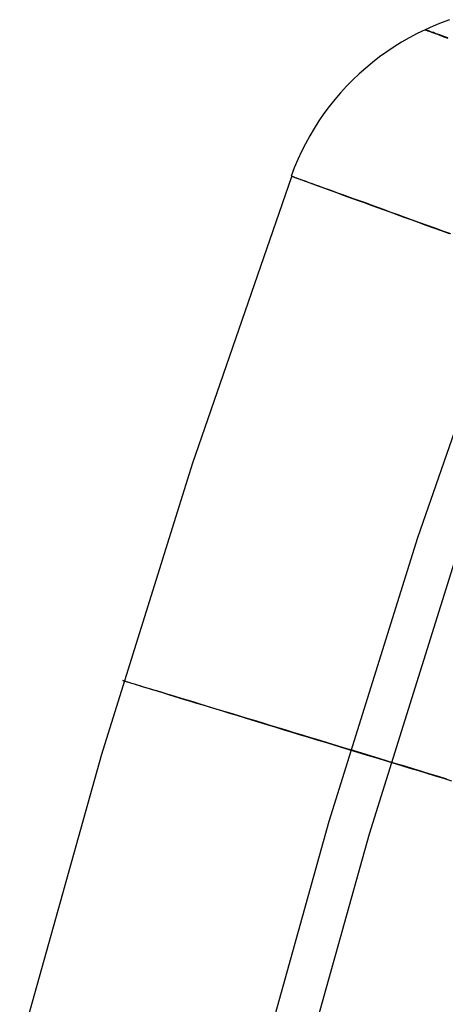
# Model space of a CAD drawing. Header units: millimetres. Extents: x 119 to 175.9, y -203.1 to -153.8.
# Tile 72 of 256: x 126.3 to 127.9, y -174.8 to -171. Entities that reach past the tile are written whole.
import ezdxf

# ---------------------------------------------------------------- set-up
doc = ezdxf.new("R2010")
doc.units = ezdxf.units.MM
doc.header["$MEASUREMENT"] = 0
doc.layers.add('Layer 01', color=5, linetype='Continuous', true_color=0x0000ff)

msp = doc.modelspace()

# ---------------------------------------------------------------- linework, layer by layer
at = {"layer": 'Layer 01'}
for p, q in [((127.9339, -171.0507, 33.7752), (127.9028, -171.0634, 33.7752)), ((127.9654, -171.0392, 33.7752), (127.9339, -171.0507, 33.7752)), ((127.8419, -171.0918, 33.7753), (127.8123, -171.1076, 33.7753)), ((127.8721, -171.0771, 33.7753), (127.8419, -171.0918, 33.7753)), ((127.9028, -171.0634, 33.7752), (127.8721, -171.0771, 33.7753)), ((127.8721, -171.0771, 33.7753), (127.8725, -171.0772, 33.7511)), ((127.8725, -171.0772, 33.7994), (127.8721, -171.0771, 33.7753)), ((127.8725, -171.0772, 33.7511), (127.8737, -171.0777, 33.727)), ((127.8737, -171.0776, 33.8235), (127.8725, -171.0772, 33.7994)), ((127.8757, -171.0783, 33.8476), (127.8737, -171.0776, 33.8235)), ((127.8737, -171.0777, 33.727), (127.8756, -171.0784, 33.703)), ((127.8756, -171.0784, 33.703), (127.8784, -171.0795, 33.679)), ((127.8784, -171.0793, 33.8715), (127.8757, -171.0783, 33.8476)), ((127.882, -171.0805, 33.8954), (127.8784, -171.0793, 33.8715)), ((127.8784, -171.0795, 33.679), (127.8819, -171.0808, 33.6551)), ((127.8819, -171.0808, 33.6551), (127.8862, -171.0824, 33.6314)), ((127.8863, -171.082, 33.9191), (127.882, -171.0805, 33.8954)), ((127.8862, -171.0824, 33.6314), (127.8912, -171.0842, 33.6079)), ((127.8914, -171.0839, 33.9426), (127.8863, -171.082, 33.9191)), ((127.8912, -171.0842, 33.6079), (127.8971, -171.0864, 33.5846)), ((127.8972, -171.086, 33.9659), (127.8914, -171.0839, 33.9426)), ((127.8971, -171.0864, 33.5846), (127.9037, -171.0888, 33.5615)), ((127.9038, -171.0883, 33.989), (127.8972, -171.086, 33.9659)), ((127.9037, -171.0888, 33.5615), (127.911, -171.0915, 33.5386)), ((127.9112, -171.091, 34.0119), (127.9038, -171.0883, 33.989)), ((127.911, -171.0915, 33.5386), (127.9191, -171.0945, 33.5161)), ((127.9193, -171.0939, 34.0344), (127.9112, -171.091, 34.0119)), ((127.9191, -171.0945, 33.5161), (127.9279, -171.0977, 33.4938)), ((127.9281, -171.097, 34.0567), (127.9193, -171.0939, 34.0344)), ((127.7832, -171.1243, 33.7753), (127.7546, -171.1421, 33.7754)), ((127.8123, -171.1076, 33.7753), (127.7832, -171.1243, 33.7753)), ((127.9279, -171.0977, 33.4938), (127.9374, -171.1012, 33.4719)), ((127.9377, -171.1005, 34.0786), (127.9281, -171.097, 34.0567)), ((127.9374, -171.1012, 33.4719), (127.9477, -171.1049, 33.4504)), ((127.9479, -171.1042, 34.1001), (127.9377, -171.1005, 34.0786)), ((127.9477, -171.1049, 33.4504), (127.9586, -171.1089, 33.4292)), ((127.9589, -171.1081, 34.1213), (127.9479, -171.1042, 34.1001)), ((127.7268, -171.1608, 33.7754), (127.6995, -171.1805, 33.7754)), ((127.7546, -171.1421, 33.7754), (127.7268, -171.1608, 33.7754)), ((127.673, -171.201, 33.7755), (127.6471, -171.2225, 33.7755)), ((127.6995, -171.1805, 33.7754), (127.673, -171.201, 33.7755)), ((127.622, -171.2448, 33.7756), (127.5977, -171.268, 33.7756)), ((127.6471, -171.2225, 33.7755), (127.622, -171.2448, 33.7756)), ((127.5977, -171.268, 33.7756), (127.5742, -171.292, 33.7756)), ((127.5516, -171.3168, 33.7757), (127.5298, -171.3423, 33.7757)), ((127.5742, -171.292, 33.7756), (127.5516, -171.3168, 33.7757)), ((127.5298, -171.3423, 33.7757), (127.5088, -171.3686, 33.7757)), ((127.5088, -171.3686, 33.7757), (127.4888, -171.3956, 33.7758)), ((127.4697, -171.4232, 33.7758), (127.4516, -171.4515, 33.7759)), ((127.4888, -171.3956, 33.7758), (127.4697, -171.4232, 33.7758)), ((127.4516, -171.4515, 33.7759), (127.4345, -171.4804, 33.7759)), ((127.4345, -171.4804, 33.7759), (127.4183, -171.5098, 33.7759)), ((127.4032, -171.5398, 33.776), (127.3891, -171.5703, 33.776)), ((127.4183, -171.5098, 33.7759), (127.4032, -171.5398, 33.776)), ((127.3891, -171.5703, 33.776), (127.376, -171.6012, 33.7761)), ((127.376, -171.6012, 33.7761), (127.364, -171.6326, 33.7761)), ((126.9897, -172.7245, 33.6973), (127.367, -171.6338, 33.6959)), ((127.364, -171.6326, 33.7761), (127.3646, -171.6328, 33.8103)), ((127.3645, -171.6329, 33.742), (127.364, -171.6326, 33.7761)), ((127.3662, -171.6335, 33.708), (127.3645, -171.6329, 33.742)), ((127.3646, -171.6328, 33.8103), (127.3663, -171.6333, 33.8444)), ((127.3689, -171.6345, 33.674), (127.3662, -171.6335, 33.708)), ((127.3663, -171.6333, 33.8444), (127.3691, -171.6343, 33.8785)), ((127.3728, -171.636, 33.6402), (127.3689, -171.6345, 33.674)), ((127.3691, -171.6343, 33.8785), (127.373, -171.6357, 33.9125)), ((127.3778, -171.6378, 33.6065), (127.3728, -171.636, 33.6402)), ((127.373, -171.6357, 33.9125), (127.378, -171.6375, 33.9463)), ((127.3838, -171.6401, 33.573), (127.3778, -171.6378, 33.6065)), ((127.378, -171.6375, 33.9463), (127.3841, -171.6397, 33.9798)), ((127.391, -171.6427, 33.5398), (127.3838, -171.6401, 33.573)), ((127.3841, -171.6397, 33.9798), (127.3913, -171.6422, 34.0132)), ((127.3992, -171.6457, 33.5068), (127.391, -171.6427, 33.5398)), ((127.3913, -171.6422, 34.0132), (127.3997, -171.6452, 34.0462)), ((127.4085, -171.6491, 33.4742), (127.3992, -171.6457, 33.5068)), ((127.3997, -171.6452, 34.0462), (127.409, -171.6486, 34.0789)), ((127.4188, -171.6529, 33.442), (127.4085, -171.6491, 33.4742)), ((127.409, -171.6486, 34.0789), (127.4195, -171.6523, 34.1113)), ((127.4302, -171.6571, 33.4101), (127.4188, -171.6529, 33.442)), ((127.4195, -171.6523, 34.1113), (127.431, -171.6564, 34.1432)), ((127.4427, -171.6617, 33.3787), (127.4302, -171.6571, 33.4101)), ((127.431, -171.6564, 34.1432), (127.4435, -171.661, 34.1747)), ((127.4561, -171.6666, 33.3477), (127.4427, -171.6617, 33.3787)), ((127.4435, -171.661, 34.1747), (127.457, -171.6658, 34.2058)), ((127.4705, -171.6719, 33.3173), (127.4561, -171.6666, 33.3477)), ((127.457, -171.6658, 34.2058), (127.4716, -171.6711, 34.2363)), ((127.486, -171.6775, 33.2874), (127.4705, -171.6719, 33.3173)), ((127.4716, -171.6711, 34.2363), (127.4871, -171.6767, 34.2662)), ((127.5023, -171.6835, 33.2582), (127.486, -171.6775, 33.2874)), ((127.4871, -171.6767, 34.2662), (127.5037, -171.6826, 34.2956)), ((127.5197, -171.6898, 33.2295), (127.5023, -171.6835, 33.2582)), ((127.5037, -171.6826, 34.2956), (127.5211, -171.6889, 34.3243)), ((127.5379, -171.6965, 33.2015), (127.5197, -171.6898, 33.2295)), ((127.5211, -171.6889, 34.3243), (127.5395, -171.6956, 34.3523)), ((127.5571, -171.7035, 33.1742), (127.5379, -171.6965, 33.2015)), ((127.5395, -171.6956, 34.3523), (127.5588, -171.7025, 34.3797)), ((127.5771, -171.7108, 33.1476), (127.5571, -171.7035, 33.1742)), ((127.5588, -171.7025, 34.3797), (127.579, -171.7098, 34.4063)), ((127.598, -171.7184, 33.1217), (127.5771, -171.7108, 33.1476)), ((127.579, -171.7098, 34.4063), (127.6, -171.7174, 34.4322)), ((127.6197, -171.7263, 33.0967), (127.598, -171.7184, 33.1217)), ((127.6, -171.7174, 34.4322), (127.6219, -171.7253, 34.4573)), ((127.6423, -171.7345, 33.0724), (127.6197, -171.7263, 33.0967)), ((127.6219, -171.7253, 34.4573), (127.6446, -171.7335, 34.4816)), ((127.6656, -171.743, 33.049), (127.6423, -171.7345, 33.0724)), ((127.6446, -171.7335, 34.4816), (127.668, -171.742, 34.505)), ((127.6896, -171.7517, 33.0265), (127.6656, -171.743, 33.049)), ((127.668, -171.742, 34.505), (127.6922, -171.7508, 34.5275)), ((127.7144, -171.7608, 33.0049), (127.6896, -171.7517, 33.0265)), ((127.6922, -171.7508, 34.5275), (127.7171, -171.7598, 34.5491)), ((127.7398, -171.77, 32.9842), (127.7144, -171.7608, 33.0049)), ((127.7171, -171.7598, 34.5491), (127.7428, -171.7691, 34.5698)), ((127.7659, -171.7795, 32.9645), (127.7398, -171.77, 32.9842)), ((127.7428, -171.7691, 34.5698), (127.769, -171.7786, 34.5895)), ((127.7927, -171.7893, 32.9457), (127.7659, -171.7795, 32.9645)), ((127.769, -171.7786, 34.5895), (127.7959, -171.7883, 34.6082)), ((127.82, -171.7992, 32.9279), (127.7927, -171.7893, 32.9457)), ((127.7959, -171.7883, 34.6082), (127.8234, -171.7983, 34.626)), ((127.8479, -171.8094, 32.9112), (127.82, -171.7992, 32.9279)), ((127.8234, -171.7983, 34.626), (127.8515, -171.8084, 34.6427)), ((127.8764, -171.8197, 32.8954), (127.8479, -171.8094, 32.9112)), ((127.8515, -171.8084, 34.6427), (127.8801, -171.8188, 34.6583)), ((127.9053, -171.8302, 32.8808), (127.8764, -171.8197, 32.8954)), ((127.8801, -171.8188, 34.6583), (127.9092, -171.8293, 34.6729)), ((127.9347, -171.8409, 32.8672), (127.9053, -171.8302, 32.8808)), ((127.9092, -171.8293, 34.6729), (127.9387, -171.84, 34.6864)), ((127.9645, -171.8517, 32.8547), (127.9347, -171.8409, 32.8672)), ((127.9387, -171.84, 34.6864), (127.9687, -171.8509, 34.6988)), ((127.8452, -173.0047, 34.7578), (128.2136, -171.9397, 34.7565)), ((126.6454, -173.826, 33.6987), (126.9897, -172.7245, 33.6973)), ((127.5089, -174.0804, 34.7592), (127.8452, -173.0047, 34.7578)), ((127.6619, -174.1282, 32.7985), (127.9967, -173.0572, 32.7971)), ((126.726, -173.5474, 33.7495), (126.7257, -173.5472, 33.7836)), ((126.7257, -173.5472, 33.7836), (126.7264, -173.5474, 33.8177)), ((126.7276, -173.5479, 33.7154), (126.726, -173.5474, 33.7495)), ((126.7264, -173.5474, 33.8177), (126.7283, -173.5479, 33.8518)), ((126.7302, -173.5488, 33.6813), (126.7276, -173.5479, 33.7154)), ((126.7283, -173.5479, 33.8518), (126.7313, -173.5488, 33.8858)), ((126.734, -173.5499, 33.6474), (126.7302, -173.5488, 33.6813)), ((126.7313, -173.5488, 33.8858), (126.7354, -173.55, 33.9197)), ((126.7389, -173.5515, 33.6137), (126.734, -173.5499, 33.6474)), ((126.7354, -173.55, 33.9197), (126.7407, -173.5516, 33.9534)), ((126.7449, -173.5534, 33.5801), (126.7389, -173.5515, 33.6137)), ((126.7407, -173.5516, 33.9534), (126.7471, -173.5535, 33.9869)), ((126.752, -173.5556, 33.5468), (126.7449, -173.5534, 33.5801)), ((126.7471, -173.5535, 33.9869), (126.7546, -173.5557, 34.0201)), ((126.7603, -173.5581, 33.5137), (126.752, -173.5556, 33.5468)), ((126.7546, -173.5557, 34.0201), (126.7631, -173.5583, 34.0531)), ((126.7696, -173.561, 33.481), (126.7603, -173.5581, 33.5137)), ((126.7631, -173.5583, 34.0531), (126.7728, -173.5612, 34.0857)), ((126.78, -173.5642, 33.4487), (126.7696, -173.561, 33.481)), ((126.7728, -173.5612, 34.0857), (126.7836, -173.5644, 34.1179)), ((126.7915, -173.5677, 33.4167), (126.78, -173.5642, 33.4487)), ((126.7836, -173.5644, 34.1179), (126.7954, -173.568, 34.1498)), ((126.804, -173.5716, 33.3852), (126.7915, -173.5677, 33.4167)), ((126.7954, -173.568, 34.1498), (126.8082, -173.5719, 34.1812)), ((126.8176, -173.5758, 33.3541), (126.804, -173.5716, 33.3852)), ((126.8082, -173.5719, 34.1812), (126.8221, -173.5761, 34.2121)), ((126.8322, -173.5802, 33.3236), (126.8176, -173.5758, 33.3541)), ((126.8221, -173.5761, 34.2121), (126.8371, -173.5806, 34.2425)), ((126.8478, -173.585, 33.2936), (126.8322, -173.5802, 33.3236)), ((126.8371, -173.5806, 34.2425), (126.853, -173.5854, 34.2723)), ((126.8643, -173.5901, 33.2642), (126.8478, -173.585, 33.2936)), ((126.853, -173.5854, 34.2723), (126.8699, -173.5905, 34.3015)), ((126.8819, -173.5955, 33.2354), (126.8643, -173.5901, 33.2642)), ((126.8699, -173.5905, 34.3015), (126.8877, -173.5959, 34.3301)), ((126.9004, -173.6012, 33.2072), (126.8819, -173.5955, 33.2354)), ((126.8877, -173.5959, 34.3301), (126.9065, -173.6016, 34.358)), ((126.9198, -173.6071, 33.1798), (126.9004, -173.6012, 33.2072)), ((126.9065, -173.6016, 34.358), (126.9262, -173.6075, 34.3853)), ((126.9401, -173.6133, 33.1531), (126.9198, -173.6071, 33.1798)), ((126.9262, -173.6075, 34.3853), (126.9468, -173.6138, 34.4118)), ((126.9613, -173.6198, 33.1271), (126.9401, -173.6133, 33.1531)), ((126.9468, -173.6138, 34.4118), (126.9683, -173.6203, 34.4375)), ((126.9834, -173.6266, 33.1019), (126.9613, -173.6198, 33.1271)), ((126.9683, -173.6203, 34.4375), (126.9906, -173.627, 34.4625)), ((127.0062, -173.6336, 33.0775), (126.9834, -173.6266, 33.1019)), ((126.9906, -173.627, 34.4625), (127.0137, -173.634, 34.4866)), ((127.0299, -173.6408, 33.054), (127.0062, -173.6336, 33.0775)), ((127.0137, -173.634, 34.4866), (127.0377, -173.6413, 34.5099)), ((127.0543, -173.6483, 33.0313), (127.0299, -173.6408, 33.054)), ((127.0377, -173.6413, 34.5099), (127.0623, -173.6488, 34.5323)), ((127.0795, -173.6559, 33.0096), (127.0543, -173.6483, 33.0313)), ((127.0623, -173.6488, 34.5323), (127.0877, -173.6565, 34.5537)), ((127.1054, -173.6638, 32.9888), (127.0795, -173.6559, 33.0096)), ((127.0877, -173.6565, 34.5537), (127.1138, -173.6644, 34.5743)), ((127.1319, -173.672, 32.9689), (127.1054, -173.6638, 32.9888)), ((127.1138, -173.6644, 34.5743), (127.1406, -173.6725, 34.5939)), ((127.1591, -173.6803, 32.95), (127.1319, -173.672, 32.9689)), ((127.1406, -173.6725, 34.5939), (127.168, -173.6808, 34.6125)), ((127.1869, -173.6887, 32.9321), (127.1591, -173.6803, 32.95)), ((127.168, -173.6808, 34.6125), (127.196, -173.6893, 34.6301)), ((127.2153, -173.6974, 32.9152), (127.1869, -173.6887, 32.9321)), ((127.196, -173.6893, 34.6301), (127.2245, -173.698, 34.6466)), ((127.2442, -173.7062, 32.8993), (127.2153, -173.6974, 32.9152)), ((127.2245, -173.698, 34.6466), (127.2536, -173.7068, 34.6622)), ((127.2737, -173.7152, 32.8846), (127.2442, -173.7062, 32.8993)), ((127.2536, -173.7068, 34.6622), (127.2832, -173.7158, 34.6766)), ((127.3036, -173.7243, 32.8709), (127.2737, -173.7152, 32.8846)), ((127.2832, -173.7158, 34.6766), (127.3133, -173.725, 34.69)), ((127.3339, -173.7336, 32.8582), (127.3036, -173.7243, 32.8709)), ((127.3133, -173.725, 34.69), (127.3438, -173.7342, 34.7023)), ((127.3647, -173.743, 32.8467), (127.3339, -173.7336, 32.8582)), ((127.3438, -173.7342, 34.7023), (127.3746, -173.7436, 34.7135)), ((127.3958, -173.7525, 32.8364), (127.3647, -173.743, 32.8467)), ((127.3746, -173.7436, 34.7135), (127.4059, -173.7531, 34.7235)), ((127.4272, -173.762, 32.8271), (127.3958, -173.7525, 32.8364)), ((127.4059, -173.7531, 34.7235), (127.4374, -173.7627, 34.7324)), ((127.459, -173.7717, 32.819), (127.4272, -173.762, 32.8271)), ((127.4374, -173.7627, 34.7324), (127.4692, -173.7724, 34.7402)), ((127.491, -173.7814, 32.8121), (127.459, -173.7717, 32.819)), ((127.4692, -173.7724, 34.7402), (127.5013, -173.7821, 34.7468)), ((127.5231, -173.7913, 32.8063), (127.491, -173.7814, 32.8121)), ((127.5013, -173.7821, 34.7468), (127.5335, -173.7919, 34.7522)), ((127.5555, -173.8011, 32.8017), (127.5231, -173.7913, 32.8063)), ((127.5335, -173.7919, 34.7522), (127.5659, -173.8018, 34.7565)), ((127.588, -173.811, 32.7983), (127.5555, -173.8011, 32.8017)), ((127.5659, -173.8018, 34.7565), (127.5985, -173.8117, 34.7595)), ((127.6206, -173.8209, 32.796), (127.588, -173.811, 32.7983)), ((127.5985, -173.8117, 34.7595), (127.6311, -173.8216, 34.7614)), ((127.6533, -173.8309, 32.7949), (127.6206, -173.8209, 32.796)), ((127.6311, -173.8216, 34.7614), (127.6637, -173.8315, 34.7621)), ((126.3343, -174.9373, 33.7001), (126.6454, -173.826, 33.6987)), ((127.6859, -173.8408, 32.7951), (127.6533, -173.8309, 32.7949)), ((127.6637, -173.8315, 34.7621), (127.6964, -173.8415, 34.7617)), ((127.7186, -173.8508, 32.7964), (127.6859, -173.8408, 32.7951)), ((127.6964, -173.8415, 34.7617), (127.729, -173.8514, 34.76)), ((127.7511, -173.8607, 32.7988), (127.7186, -173.8508, 32.7964)), ((127.729, -173.8514, 34.76), (127.7616, -173.8613, 34.7572)), ((127.7836, -173.8705, 32.8025), (127.7511, -173.8607, 32.7988)), ((127.7616, -173.8613, 34.7572), (127.794, -173.8712, 34.7532)), ((127.816, -173.8804, 32.8074), (127.7836, -173.8705, 32.8025)), ((127.794, -173.8712, 34.7532), (127.8263, -173.881, 34.748)), ((127.8481, -173.8902, 32.8134), (127.816, -173.8804, 32.8074)), ((127.8263, -173.881, 34.748), (127.8584, -173.8908, 34.7416)), ((127.88, -173.8999, 32.8205), (127.8481, -173.8902, 32.8134)), ((127.8584, -173.8908, 34.7416), (127.8902, -173.9005, 34.7341)), ((127.9117, -173.9095, 32.8289), (127.88, -173.8999, 32.8205)), ((127.8902, -173.9005, 34.7341), (127.9218, -173.9102, 34.7254)), ((127.9431, -173.9191, 32.8384), (127.9117, -173.9095, 32.8289)), ((127.9218, -173.9102, 34.7254), (127.9531, -173.9197, 34.7156)), ((127.9742, -173.9285, 32.849), (127.9431, -173.9191, 32.8384)), ((127.2052, -175.1656, 34.7606), (127.5089, -174.0804, 34.7592)), ((127.3595, -175.2088, 32.7998), (127.6619, -174.1282, 32.7985))]:
    msp.add_line(p, q, dxfattribs=at)

doc.saveas('drawing.dxf')
